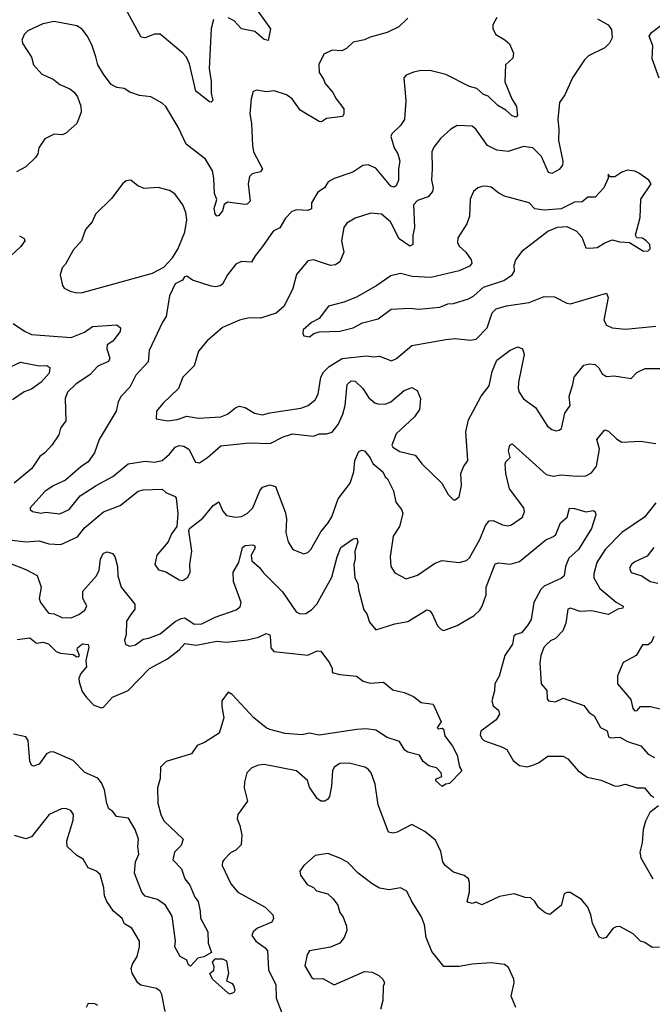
# Model space of a CAD drawing. Extents: x 1892934 to 2008621, y 567149 to 683290.
# Tile 16 of 256: x 1923692 to 1927037, y 601082 to 606283. Entities that reach past the tile are written whole.
import ezdxf

# ---------------------------------------------------------------- set-up
doc = ezdxf.new("R2010")
doc.units = 0

msp = doc.modelspace()

# ---------------------------------------------------------------- linework, layer by layer
at = {"layer": '0CON20XD'}
for points in [[(1924717.2, 606282.8), (1924703.6, 606236.4), (1924693.2, 606025), (1924704.4, 605955.6), (1924704.1, 605894.1), (1924713.3, 605855), (1924705, 605846.7), (1924695, 605848.8), (1924622.9, 605905), (1924589.5, 606049.5), (1924573.8, 606085), (1924555, 606105.4), (1924435, 606206.4), (1924405, 606206.9), (1924355, 606186.9), (1924335, 606190.8), (1924251, 606341)], [(1924938.1, 606345), (1925018, 606235), (1925005, 606172.5), (1924985, 606178.8), (1924935, 606220), (1924865, 606234.6), (1924826.6, 606276.6), (1924795, 606291.8)], [(1925745, 606290), (1925696.2, 606245), (1925635, 606215.6), (1925545, 606190), (1925515, 606175.4), (1925455.5, 606164.5), (1925419.1, 606130.9), (1925395, 606118), (1925345, 606120.8), (1925299.5, 606100.5), (1925273.2, 606046.8), (1925275, 606003.3), (1925298.9, 605968.9), (1925307.1, 605945), (1925348.5, 605898.5), (1925365.3, 605865.3), (1925405, 605812.5), (1925406.2, 605783.8), (1925397.9, 605772.1), (1925315, 605760), (1925287.4, 605742.6), (1925275.7, 605744.3), (1925174.5, 605805), (1925132.2, 605865), (1925102, 605885), (1925037.3, 605907.3), (1924995, 605901.4), (1924945, 605911.2), (1924926.1, 605903.9), (1924915.7, 605865), (1924908.5, 605785), (1924917.9, 605735), (1924922.2, 605617.8), (1924928.9, 605585), (1924975.5, 605495), (1924965, 605479.4), (1924920.9, 605469.1), (1924907.5, 605455), (1924900.8, 605415), (1924910, 605325), (1924895, 605308), (1924885, 605305.8), (1924790.5, 605319.5), (1924773.8, 605306.2), (1924765, 605273.8), (1924745, 605248.8), (1924734.2, 605244.2), (1924725, 605257.5), (1924720.6, 605285), (1924733.6, 605333.6), (1924721.8, 605365), (1924719.2, 605445), (1924710.9, 605485), (1924675, 605546), (1924572, 605625), (1924530, 605715), (1924464.3, 605824.3), (1924445, 605842), (1924385.8, 605875.8), (1924325, 605882.5), (1924275, 605900), (1924245, 605918.9), (1924205, 605924.3), (1924175, 605940.8), (1924134.5, 605994.5), (1924106, 606045), (1924094.2, 606085.8), (1924075.6, 606145), (1924052, 606192), (1924025, 606230), (1923995, 606250), (1923875, 606273.6), (1923815, 606260.8), (1923735, 606223.8), (1923715.9, 606204.1), (1923703.8, 606175), (1923708.8, 606155), (1923754, 606085), (1923766, 606045), (1923810, 605995), (1923868.3, 605968.3), (1923905, 605940), (1923957.5, 605917.5), (1923979.7, 605899.7), (1923998, 605875), (1924015.8, 605825.8), (1924017.1, 605795), (1923994, 605735), (1923935, 605681.2), (1923915, 605673.8), (1923875, 605678), (1923825, 605653.3), (1923792.5, 605605), (1923787.5, 605575), (1923776, 605555), (1923725, 605505.6), (1923675, 605478.6)], [(1926214.3, 606295), (1926193.1, 606255), (1926193.1, 606235), (1926208.6, 606205), (1926256.9, 606176.9), (1926280.8, 606155), (1926302.9, 606105), (1926300, 606080), (1926260, 606045), (1926257.3, 605955), (1926294.6, 605865), (1926319.1, 605825), (1926323.8, 605775), (1926315, 605768), (1926296.2, 605775), (1926263.1, 605805), (1926219.8, 605829.8), (1926168.8, 605878.8), (1926145, 605887.5), (1926108.5, 605918.5), (1926070.1, 605930.1), (1925945, 605993.1), (1925867.1, 606012.9), (1925815, 606014.2), (1925775, 606005.8), (1925735, 605990), (1925723.3, 605975), (1925734.3, 605855), (1925726.1, 605756.1), (1925705, 605724), (1925659.7, 605680.3), (1925654.4, 605665.6), (1925671.6, 605605), (1925691.3, 605575), (1925702.7, 605535), (1925695.4, 605495), (1925695.5, 605435), (1925682.5, 605405), (1925671.7, 605398.3), (1925655, 605403.6), (1925575, 605498.1), (1925535, 605515.8), (1925507, 605513), (1925453, 605477), (1925355, 605444.3), (1925323.6, 605426.4), (1925303.8, 605395), (1925267.9, 605372.1), (1925235, 605316), (1925235, 605284), (1925215.4, 605274.6), (1925155, 605278.1), (1925131.1, 605268.9), (1925097.1, 605235), (1925066.9, 605183.1), (1925032.2, 605165), (1924975.6, 605085), (1924936.2, 605035), (1924918.3, 605001.7), (1924865, 605006), (1924835, 604992), (1924791.5, 604935), (1924765, 604886), (1924752.8, 604877.2), (1924728.3, 604871.7), (1924705, 604874.5), (1924606.5, 604906.5), (1924575, 604928.5), (1924564.3, 604925), (1924553, 604907), (1924515, 604886.7), (1924484.3, 604825), (1924466.9, 604715), (1924446.9, 604685), (1924376.9, 604535), (1924372.2, 604475), (1924305.6, 604405), (1924275, 604342.5), (1924229.4, 604295), (1924212.9, 604265), (1924202.7, 604215), (1924112.9, 604065), (1924088.1, 603995), (1924055, 603947.1), (1924015, 603920.5), (1923935, 603850.6), (1923869.2, 603820.8), (1923825, 603791.2), (1923746.7, 603705), (1923746.7, 603695), (1923760, 603685), (1923805, 603676.2), (1923829.2, 603680.8), (1923905, 603671.9), (1923954.4, 603695), (1924012.4, 603767.6), (1924096.8, 603823.2), (1924185, 603870.4), (1924265, 603937), (1924355, 603950.5), (1924405, 603945.4), (1924444.7, 603955.3), (1924485, 603987.3), (1924515, 604025.6), (1924535.6, 604034.4), (1924559.8, 604029.8), (1924587.1, 604015), (1924622, 603945), (1924642.7, 603942.7), (1924685, 603971.1), (1924755, 604032.5), (1924905, 604046.9), (1925015.5, 604044.5), (1925085, 604079.5), (1925135, 604094.5), (1925245, 604082.7), (1925275, 604094.4), (1925315, 604095.6), (1925345, 604104.4), (1925375.3, 604144.7), (1925400.6, 604199.4), (1925413.3, 604245), (1925423.5, 604355), (1925445, 604374.5), (1925465, 604373.6), (1925505.6, 604335), (1925537.1, 604285), (1925569.1, 604259.1), (1925585, 604253.3), (1925625, 604252.5), (1925655, 604263.6), (1925725.6, 604325), (1925765, 604340.4), (1925794.2, 604325), (1925811.3, 604281.3), (1925805, 604224), (1925779.6, 604185), (1925681.8, 604095), (1925659.4, 604035), (1925665, 604024.4), (1925701.4, 604001.4), (1925782.1, 603982.1), (1925819.4, 603935), (1925924, 603835), (1925958, 603775), (1925985, 603747.5), (1925995, 603747.5), (1926015, 603762.5), (1926027, 603823), (1926024.4, 603885), (1926038.7, 603921.3), (1926060.8, 603955), (1926050, 604105), (1926065, 604170), (1926132.2, 604295), (1926175, 604349.5), (1926190.3, 604425), (1926215, 604483.5), (1926285, 604536.5), (1926325, 604554), (1926350, 604545), (1926359.2, 604515), (1926328.6, 604368.6), (1926326.9, 604335), (1926333.5, 604315), (1926355, 604280), (1926418.9, 604235), (1926482, 604135), (1926505, 604118), (1926528.8, 604111.2), (1926545, 604113.8), (1926555.7, 604124.3), (1926574.4, 604205), (1926601.8, 604245), (1926596.5, 604293.5), (1926617.1, 604355), (1926623.3, 604395), (1926675, 604458.5), (1926705, 604465.6), (1926735, 604460.8), (1926754.6, 604444.6), (1926772, 604412), (1926795, 604398.6), (1926835, 604402), (1926925, 604388.2), (1926955, 604420), (1926999.1, 604440.9), (1927100.3, 604439.7)], [(1926746.4, 606286.4), (1926803.3, 606255), (1926820.5, 606230.5), (1926823.8, 606186.2), (1926810.5, 606159.5), (1926785.8, 606134.2), (1926699.1, 606090.9), (1926678.7, 606071.3), (1926614.3, 605975), (1926573.3, 605885), (1926546, 605845), (1926536.5, 605755), (1926543.1, 605705), (1926541.2, 605645), (1926564.4, 605535), (1926561.4, 605515), (1926545, 605491.2), (1926505, 605470.5), (1926488.6, 605475), (1926450.6, 605560.6), (1926404.3, 605605), (1926355, 605613.2), (1926275, 605586.9), (1926215, 605593.8), (1926165, 605618.1), (1926104.5, 605704.5), (1926085, 605720.8), (1926005, 605723.1), (1925972, 605705), (1925917.5, 605655), (1925881.1, 605608.9), (1925870.5, 605585), (1925873.3, 605495), (1925868.5, 605435), (1925878.5, 605395), (1925874.4, 605375), (1925852.2, 605347.8), (1925795, 605328.5), (1925774.6, 605305), (1925779.2, 605185), (1925770, 605145), (1925771.2, 605095), (1925755, 605085.8), (1925699.1, 605125), (1925652.3, 605215), (1925605, 605256.2), (1925548.7, 605261.3), (1925465, 605234.4), (1925421.3, 605208.7), (1925405.6, 605185), (1925393.8, 605115), (1925405.4, 605054.6), (1925385, 605003.8), (1925362.1, 604987.9), (1925335.7, 604984.3), (1925245, 605013.8), (1925215, 605008.8), (1925155, 604936.7), (1925136.5, 604863.5), (1925090.2, 604769.8), (1925047.9, 604732.1), (1924965.7, 604705.7), (1924905, 604708.2), (1924854.6, 604695.4), (1924765, 604657.1), (1924683, 604587), (1924637.6, 604532.4), (1924614.3, 604455), (1924554.5, 604395), (1924532.2, 604335), (1924448.5, 604255), (1924415.7, 604215), (1924413.8, 604175), (1924475, 604164.5)], [(1927073.6, 605973.6), (1927035, 606076.2), (1927039.2, 606145), (1927020, 606195), (1927032, 606215), (1927097.5, 606265)], [(1925225, 604607.5), (1925247.5, 604625), (1925275, 604633.8), (1925385, 604637.5), (1925455, 604655.7), (1925505, 604680.8), (1925587.2, 604702.8), (1925655.5, 604754.5), (1925755, 604758.5), (1925802.9, 604752.9), (1925913.3, 604765), (1925955, 604781.5), (1925985, 604783.9), (1926065, 604807.9), (1926093.5, 604825), (1926145, 604870.4), (1926252, 604905), (1926296, 604935), (1926308, 604955), (1926305.8, 604985.8), (1926314.4, 605015), (1926354.6, 605065), (1926484.8, 605165.2), (1926535, 605186.2), (1926585, 605190), (1926635, 605165.6), (1926663.4, 605133.4), (1926685, 605077.5), (1926706, 605076), (1926745, 605080), (1926785, 605104.6), (1926825, 605120), (1926865, 605108.5), (1926915.7, 605105.7), (1926990.9, 605060.9), (1927015, 605061.4), (1927025, 605072), (1927023.6, 605095), (1927005, 605114.5), (1926985, 605128.2), (1926955, 605130), (1926947.5, 605145), (1926972.3, 605237.7), (1926976.4, 605335), (1927030, 605415), (1927017.5, 605435), (1926965, 605472), (1926945, 605482.5), (1926905, 605487.1), (1926875, 605478), (1926837.7, 605452.3), (1926813, 605453), (1926803, 605467), (1926803.3, 605445), (1926780.8, 605395), (1926735, 605344.4), (1926695, 605345.6), (1926665, 605320.6), (1926625, 605318), (1926555, 605284.5), (1926465, 605276.9), (1926415.7, 605284.3), (1926385, 605315.8), (1926255, 605351.4), (1926225, 605366), (1926185, 605397.5), (1926155, 605404.2), (1926135, 605400.8), (1926115, 605394), (1926092, 605375), (1926074.2, 605335), (1926069.4, 605245), (1926056.9, 605205), (1926008.8, 605131.2), (1926007.1, 605105), (1926015, 605086.2), (1926050.6, 605055), (1926079.2, 605015), (1926082, 604995), (1926069.3, 604980.7), (1926015, 604956.9), (1925865, 604920.3), (1925766.2, 604926.2), (1925705, 604941.4), (1925655, 604930), (1925580.9, 604879.1), (1925472.4, 604817.6), (1925405, 604790.6), (1925325, 604769.4), (1925276.2, 604703.8), (1925235, 604682.9), (1925190, 604645), (1925188.8, 604625), (1925195, 604612.5), (1925225, 604607.5)], [(1923995, 604840), (1924025, 604842.5), (1924395, 604943.1), (1924454.5, 604975.5), (1924500, 605025), (1924528.7, 605071.3), (1924565, 605161.2), (1924576.2, 605226.2), (1924571.1, 605265), (1924555.4, 605305.4), (1924512.1, 605362.1), (1924485, 605380.8), (1924425, 605395.7), (1924350.9, 605390.9), (1924315.9, 605405.9), (1924280, 605435), (1924255, 605431.2), (1924235, 605416.2), (1924179.7, 605340.3), (1924092.5, 605255), (1924075.5, 605214.5), (1924040, 605175), (1924018.6, 605115), (1923974.7, 605065.3), (1923935, 604990.8), (1923917.6, 604972.4), (1923905.8, 604935), (1923918, 604878), (1923927.5, 604865), (1923958.3, 604848.3), (1923995, 604840)], [(1923691.5, 605141.5), (1923715, 605126.2), (1923720, 605115), (1923698.1, 605085), (1923646.1, 605035)], [(1924475, 604164.5), (1924525, 604170.5), (1924575, 604187.9), (1924635, 604178.2), (1924755, 604185.9), (1924790.9, 604199.1), (1924835, 604234.4), (1924855, 604241.9), (1924885, 604234.4), (1924933.3, 604205), (1924975, 604195.6), (1925015, 604206.9), (1925178.9, 604231.1), (1925217.1, 604245), (1925254.4, 604275), (1925270, 604305), (1925284.5, 604395), (1925299.1, 604420.9), (1925328.7, 604451.3), (1925397, 604493), (1925525, 604507.7), (1925565, 604501.1), (1925595, 604506.2), (1925658.3, 604481.7), (1925685, 604492.9), (1925765, 604561.9), (1925945, 604593.6), (1925995, 604598.2), (1926075, 604590.6), (1926105, 604595.8), (1926164.4, 604655), (1926189.6, 604735), (1926211.1, 604755), (1926265, 604770.9), (1926385, 604789.7), (1926465, 604821), (1926519.4, 604819.4), (1926585, 604785.6), (1926605, 604782.2), (1926795, 604837.5), (1926803.8, 604815), (1926780.8, 604695), (1926795, 604670), (1926825, 604655.8), (1926895, 604647.8), (1927055, 604664.5)], [(1923658.1, 604678.1), (1923717.4, 604637.4), (1923755, 604620.4), (1923965, 604604.6), (1924035, 604631.8), (1924077.2, 604662.8), (1924205, 604671.1), (1924224.3, 604655), (1924222.5, 604635), (1924185, 604585.4), (1924155.5, 604565), (1924152.5, 604545), (1924158.5, 604528.5), (1924168.2, 604495), (1924162.5, 604477.5), (1924105, 604453.3), (1924063, 604407), (1923991.3, 604358.7), (1923945.5, 604314.5), (1923932.3, 604282.3), (1923936.2, 604163.8), (1923908.6, 604125), (1923899.8, 604090.2), (1923861.9, 604035), (1923825.8, 603994.2), (1923799.5, 603975), (1923757, 603913), (1923662.5, 603835)], [(1923621.3, 604438.7), (1923696.7, 604473.3), (1923795, 604454.4), (1923836.1, 604456.1), (1923851.2, 604445), (1923847.2, 604415), (1923805, 604367.3), (1923755, 604331.9), (1923715, 604317.1), (1923654.5, 604275)], [(1923625, 603536.6), (1923725, 603524.6), (1923795, 603530), (1923845.7, 603514.3), (1923909.1, 603510.9), (1923998.3, 603551.7), (1924035, 603598.5), (1924135, 603683.3), (1924224, 603716), (1924317.9, 603792.1), (1924345, 603799.2), (1924445, 603802.5), (1924465, 603784.7), (1924514, 603765), (1924520, 603755), (1924528.1, 603675), (1924523.3, 603606.7), (1924495, 603566.7), (1924476.7, 603525), (1924417.5, 603455), (1924407.5, 603405), (1924426.4, 603376.4), (1924465, 603366), (1924535, 603324.2), (1924555, 603321.4), (1924581.3, 603338.7), (1924592.9, 603365), (1924592.2, 603405), (1924602.5, 603475), (1924586.7, 603585), (1924590, 603595), (1924660.7, 603649.3), (1924715, 603716.2), (1924745, 603736.7), (1924766.6, 603686.6), (1924785, 603664.4), (1924834.5, 603654.5), (1924865, 603658.5), (1924895, 603674.5), (1924924.5, 603705), (1924961.1, 603795), (1924975, 603812.9), (1925015, 603826.4), (1925045, 603817.1), (1925097.5, 603677.5), (1925102.7, 603645), (1925100, 603575), (1925112.2, 603525), (1925136.2, 603485), (1925195, 603461.4), (1925215, 603469.2), (1925231.4, 603485), (1925285, 603577.1), (1925323.6, 603625), (1925342.4, 603657.6), (1925375, 603752), (1925438.5, 603835), (1925458.9, 603895), (1925463.4, 603955), (1925485, 604002), (1925501.2, 604008.8), (1925515, 604005.7), (1925545, 603968.5), (1925558.6, 603938.6), (1925612.5, 603895), (1925625, 603868), (1925637.3, 603857.3), (1925669.1, 603795), (1925681.1, 603735), (1925710.8, 603695), (1925718.6, 603675), (1925700, 603605), (1925667.1, 603555), (1925651.1, 603445), (1925654.3, 603395), (1925675, 603362), (1925735, 603329.2), (1925795, 603348.1), (1925885, 603410), (1925923.7, 603426.3), (1926015, 603416.5), (1926055, 603426.7), (1926069.3, 603440.7), (1926125, 603536.9), (1926155, 603612), (1926175, 603635.8), (1926195, 603637.1), (1926245, 603613.8), (1926275, 603609.5), (1926292, 603615), (1926350, 603655), (1926361.1, 603685), (1926357.5, 603705), (1926281.9, 603805), (1926261.5, 603885), (1926259.1, 603935), (1926262.7, 603947.3), (1926285, 603970), (1926276, 604005), (1926283.3, 604035), (1926295, 604042.5), (1926475, 603880.8), (1926515, 603872.2), (1926555, 603878.1), (1926635, 603870.9), (1926685, 603873.1), (1926715, 603889.4), (1926741.5, 603925), (1926758.3, 604015), (1926744, 604066), (1926785, 604116.7), (1926805, 604109.2), (1926848, 604068), (1926875, 604050.8), (1926975, 604057.1), (1927055, 604044.5)], [(1927055, 603730), (1926995.2, 603654.8), (1926875, 603573.8), (1926788, 603485), (1926743.5, 603415), (1926726.7, 603355), (1926727.1, 603335), (1926759.2, 603279.2), (1926845, 603205.4), (1926882.5, 603185), (1926880, 603175), (1926855, 603169.2), (1926805, 603140.2), (1926715, 603161.3), (1926655, 603156.7), (1926605, 603173.8), (1926590.8, 603169.2), (1926580, 603095), (1926563.5, 603055), (1926525, 603013.5), (1926497.9, 603002.1), (1926477.5, 602982.5), (1926463.8, 602966.2), (1926446.9, 602925), (1926441.9, 602885), (1926448.8, 602775), (1926479.3, 602739.3), (1926481.3, 602695), (1926488.5, 602685), (1926525, 602680), (1926565, 602698.9), (1926675, 602660), (1926703.2, 602623.2), (1926728.9, 602605), (1926763.3, 602545), (1926797.4, 602527.4), (1926805.5, 602495), (1926815, 602489.7), (1926865, 602493.8), (1926905, 602470), (1926976.7, 602446.7), (1927013.9, 602403.9), (1927048.5, 602385)], [(1923635, 603413.2), (1923725, 603379.3), (1923785, 603346.9), (1923805.6, 603285), (1923796, 603225), (1923802, 603205), (1923845, 603148.9), (1923875, 603144.5), (1923915, 603125.6), (1923965, 603123.3), (1924005, 603140.6), (1924036.6, 603163.4), (1924047, 603187), (1924025.6, 603225), (1924025.6, 603265), (1924098.2, 603345), (1924111.5, 603375), (1924118.9, 603435), (1924134.4, 603465.6), (1924155, 603472), (1924182.7, 603462.7), (1924195, 603447.5), (1924208.8, 603395), (1924211.6, 603345), (1924228.1, 603285), (1924301.1, 603195), (1924300.2, 603169.8), (1924276.7, 603135), (1924257.5, 603105), (1924254.6, 603035), (1924246.9, 603005), (1924252.4, 602982.4), (1924275, 602973.3), (1924305, 602980), (1924345, 603011.1), (1924375, 603015.7), (1924435, 603039.1), (1924515, 603104.4), (1924545, 603120), (1924565, 603123.3), (1924615, 603090.7), (1924655, 603090.9), (1924725, 603126.8), (1924836.2, 603165), (1924857.6, 603182.4), (1924862.9, 603205), (1924822.5, 603315), (1924821.2, 603365), (1924850, 603415), (1924870, 603495), (1924884.7, 603505.3), (1924925, 603509.1), (1924934, 603505), (1924937.6, 603492.4), (1924915.7, 603454.3), (1924919.4, 603425), (1924960, 603390), (1924980.9, 603360.9), (1925081.4, 603261.4), (1925154.2, 603155), (1925175, 603144.2), (1925205, 603147.1), (1925234.5, 603165.5), (1925262.9, 603195), (1925342.4, 603337.6), (1925370.3, 603445), (1925390, 603495), (1925455, 603540), (1925473.9, 603543.9), (1925480.6, 603525), (1925464.4, 603475), (1925465.6, 603435), (1925458.5, 603405), (1925464.8, 603335), (1925480.7, 603305), (1925482.5, 603272.5), (1925511.5, 603165), (1925528.1, 603145), (1925540.8, 603100.8), (1925575, 603060), (1925675, 603091.5), (1925745, 603104.5), (1925845, 603165.8), (1925860.3, 603160.3), (1925872.5, 603145), (1925900.7, 603080.7), (1925921.2, 603061.2), (1925935, 603056.9), (1926005, 603083.3), (1926094.1, 603135.9), (1926125.5, 603164.5), (1926137.5, 603185), (1926158.2, 603245), (1926158.4, 603285), (1926205, 603408), (1926225, 603414.3), (1926285, 603407.3), (1926335, 603421.8), (1926474, 603535), (1926515, 603552.5), (1926525.8, 603564.2), (1926551.2, 603625), (1926585.7, 603655), (1926598, 603702), (1926625, 603700.6), (1926685, 603682.9), (1926725, 603690), (1926734.1, 603684.1), (1926738, 603668), (1926714.4, 603595), (1926646.5, 603485), (1926595, 603439.2), (1926577.1, 603395), (1926571.1, 603345), (1926557.1, 603332.9), (1926465, 603290.5), (1926446.7, 603273.3), (1926411.1, 603205), (1926396.4, 603115), (1926376.7, 603083.3), (1926345, 603044.7), (1926315, 603035.7), (1926305, 603026), (1926297.8, 602985), (1926256.2, 602925), (1926227.1, 602815), (1926204.3, 602775), (1926202.1, 602737.9), (1926188.9, 602685), (1926195, 602659.2), (1926222.9, 602635), (1926228.6, 602615), (1926211.4, 602585), (1926130.8, 602525), (1926125.8, 602505), (1926135, 602486.2), (1926146.7, 602475), (1926245, 602441.1), (1926267.6, 602427.6), (1926300.7, 602370.7), (1926335, 602342.9), (1926375, 602337.1), (1926404.4, 602345.6), (1926435, 602358), (1926485, 602392.5), (1926565, 602393.3), (1926589.5, 602379.5), (1926644.5, 602314.5), (1926692.1, 602282.1), (1926765.6, 602265.6), (1926837, 602237), (1926855, 602234), (1926894.5, 602245.5), (1926955, 602225.2), (1926995, 602225.8), (1927028.8, 602185), (1927045.4, 602175.4)], [(1927045.4, 603494.6), (1927010, 603450), (1926945, 603420), (1926925.8, 603405), (1926915.7, 603385), (1926925, 603362.9), (1926981.2, 603345), (1927024.7, 603314.7), (1927065, 603307.1)], [(1923678.3, 603008.3), (1923745, 603017.3), (1923780.5, 602990.5), (1923815, 602994.7), (1923845, 602985.3), (1923885, 602946.2), (1923907.7, 602937.7), (1923975, 602929.4), (1923995, 602918), (1924005, 602918.8), (1924009.2, 602925), (1923996.7, 602955), (1923998.5, 602965), (1924025, 602985.4), (1924055, 602983.3), (1924057.9, 602967.9), (1924042.6, 602897.4), (1924044.7, 602865), (1924015, 602830), (1924004.7, 602805), (1924006, 602785), (1924022.5, 602735), (1924045, 602702.7), (1924085, 602661.8), (1924125, 602648.6), (1924135, 602652.5), (1924183.1, 602705), (1924265, 602740.4), (1924378.6, 602855), (1924472.9, 602907.1), (1924535.2, 602954.8), (1924565, 602987.9), (1924625, 602978.7), (1924735, 602999.8), (1924785, 602995.3), (1924895, 603008), (1924955, 603022.1), (1924995, 603040.6), (1925014.3, 603034.3), (1925017.8, 603005), (1925019.5, 602965), (1925036.2, 602945), (1925215, 602926.7), (1925265, 602948.8), (1925285, 602947.5), (1925330.6, 602885), (1925344.2, 602855), (1925345, 602834.4), (1925385, 602823.6), (1925473.3, 602815), (1925508.9, 602788.9), (1925545, 602777.8), (1925615, 602784.2), (1925665, 602742.5), (1925725, 602728.5), (1925775, 602708.2), (1925815, 602675.7), (1925878.3, 602668.3), (1925920, 602575), (1925898.8, 602545), (1925905, 602536.7), (1925925, 602540), (1925932.5, 602535), (1925939.7, 602499.7), (1925980.8, 602445), (1926005, 602397.5), (1926016.7, 602336.7), (1926030, 602315), (1925965, 602248), (1925944.3, 602245.7), (1925925, 602232), (1925891.2, 602265), (1925896.4, 602273.6), (1925923.8, 602285), (1925920.8, 602305), (1925895, 602332), (1925873.9, 602336.1), (1925855, 602341.2), (1925825, 602364), (1925805, 602398), (1925745, 602414.4), (1925727.5, 602425), (1925699.6, 602469.6), (1925635, 602491.5), (1925575, 602529.5), (1925523.4, 602536.6), (1925475, 602534.4), (1925275, 602502.9), (1925225, 602514), (1925185, 602506.2), (1925095, 602513.1), (1925015, 602534.4), (1924995, 602542.9), (1924929.4, 602595), (1924815, 602718.6), (1924795, 602730), (1924761.1, 602685), (1924760, 602655), (1924770.8, 602595), (1924746, 602515), (1924668.8, 602465), (1924630.4, 602449.6), (1924601.2, 602405), (1924507.1, 602377.1), (1924466.7, 602365), (1924436.2, 602335), (1924435.7, 602275), (1924420.8, 602225), (1924421.9, 602145), (1924438.7, 602085), (1924455, 602051.1), (1924557.1, 601955), (1924545, 601921.2), (1924510, 601885), (1924502, 601845), (1924548.1, 601798.1), (1924564.8, 601744.8), (1924590.9, 601710.9), (1924617.9, 601647.9), (1924636.2, 601625), (1924647.1, 601575), (1924648, 601538), (1924686, 601465), (1924689.2, 601405), (1924706.2, 601355), (1924665, 601333.1), (1924633.4, 601326.6), (1924595, 601283.1), (1924585, 601291.2), (1924575.3, 601315.3), (1924540, 601335), (1924512.5, 601385), (1924515.5, 601415), (1924498.3, 601548.3), (1924462.9, 601605), (1924421.4, 601635), (1924355, 601652.7), (1924337.9, 601675), (1924299.7, 601775), (1924305.2, 601835), (1924322.1, 601875), (1924317.3, 601915), (1924320.7, 601955), (1924302.5, 602005), (1924267.8, 602065), (1924204.8, 602074.7), (1924185, 602101.2), (1924163.3, 602115), (1924152.6, 602142.6), (1924140.8, 602215), (1924125, 602252.2), (1924105, 602277.3), (1924037.1, 602307.1), (1923975, 602370.4), (1923875, 602414.3), (1923855, 602415.5), (1923834, 602405), (1923795, 602350.8), (1923765, 602339.2), (1923755, 602345.8), (1923745, 602366.2), (1923736.5, 602475), (1923725.4, 602495), (1923659, 602509)], [(1927045.4, 603025), (1927032.9, 602995), (1927015, 602981.1), (1926985, 602980), (1926952, 602925), (1926881.8, 602888.3), (1926853.2, 602816.8), (1926852.5, 602775), (1926922.7, 602692.7), (1926932.9, 602645), (1926945, 602631.8), (1926956.7, 602633.3), (1926975, 602654.4), (1926984.1, 602655.9), (1927026.7, 602655), (1927077.9, 602642.1)], [(1927075, 601383.3), (1927035, 601382.1), (1926997.9, 601407.9), (1926975, 601415.4), (1926935, 601454.5), (1926865, 601492.5), (1926845, 601491.4), (1926827.6, 601482.4), (1926792.5, 601435), (1926775, 601430), (1926755, 601436.7), (1926720.2, 601510.2), (1926711.8, 601555), (1926695, 601595.7), (1926662.5, 601635), (1926601.9, 601671.9), (1926585, 601672.6), (1926571.1, 601665), (1926555, 601603.3), (1926495, 601556.7), (1926470, 601565), (1926435, 601594.3), (1926415.5, 601625.5), (1926395, 601644.2), (1926365, 601646.9), (1926305.5, 601665.5), (1926227.9, 601652.1), (1926135, 601608), (1926105, 601622.5), (1926085, 601613.8), (1926061.7, 601621.7), (1926057.5, 601627.5), (1926070, 601675), (1926070, 601725), (1926064.2, 601744.2), (1926041.9, 601761.9), (1925985, 601780), (1925941.4, 601815), (1925930, 601835), (1925919.2, 601889.2), (1925889.7, 601949.7), (1925834.4, 601994.4), (1925765, 602031.2), (1925688.3, 601991.7), (1925665, 601985.8), (1925641.3, 601991.3), (1925586.5, 602135), (1925571.4, 602245), (1925550, 602305), (1925535, 602324.3), (1925516.2, 602335), (1925433.3, 602356.7), (1925385, 602353.3), (1925354.3, 602335), (1925345.6, 602315), (1925340.5, 602235), (1925329.7, 602180.3), (1925321.2, 602165), (1925305, 602154.3), (1925285, 602155.7), (1925265, 602170), (1925225, 602228.8), (1925213.8, 602265), (1925155.3, 602315.3), (1924985, 602348.9), (1924954.4, 602345.6), (1924919.1, 602330.9), (1924892.9, 602305), (1924880, 602255), (1924879.4, 602225), (1924896.2, 602155), (1924845.9, 602084.1), (1924841.7, 602061.7), (1924856.8, 602026.8), (1924866.7, 601975), (1924862.5, 601925), (1924835, 601896), (1924807, 601883), (1924773, 601847), (1924764.4, 601835), (1924763.1, 601815), (1924807.8, 601717.8), (1924845, 601674), (1924990, 601595), (1925030, 601555), (1925033.8, 601535), (1925025, 601516.7), (1924948.8, 601485), (1924926.7, 601465), (1924918.8, 601445), (1924940, 601415), (1924990.3, 601380.3), (1925002.5, 601365), (1925007.8, 601265), (1925045.6, 601185), (1925048.1, 601115), (1925077.4, 601037.4)], [(1923974.4, 602055.6), (1923975.8, 602085), (1923963.3, 602105), (1923936.7, 602116.7), (1923913.3, 602115), (1923847.5, 602085), (1923755, 601966.2), (1923725, 601956), (1923664.5, 601974.5)], [(1927069.4, 602130.6), (1927022.9, 602095), (1927000.9, 602049.1), (1926987.7, 602005), (1926983.5, 601935), (1926970.5, 601885), (1926975.6, 601855), (1927040, 601745)], [(1924461.2, 601045), (1924443.7, 601133.7), (1924435, 601152), (1924415, 601165.7), (1924332.6, 601182.6), (1924317.5, 601195), (1924286.4, 601246.4), (1924281.7, 601271.7), (1924288.9, 601295), (1924313.6, 601335), (1924325.8, 601385), (1924325.6, 601415), (1924285.6, 601485), (1924247.1, 601507.1), (1924233.6, 601535), (1924187.8, 601575), (1924152.7, 601625), (1924141.2, 601655), (1924137.4, 601697.4), (1924117.5, 601767.5), (1924095, 601787.5), (1924055, 601803.3), (1924028.3, 601848.3), (1923995, 601868.8), (1923944, 601915), (1923940.6, 601945), (1923974.4, 602055.6)], [(1926315.6, 601065.6), (1926290.9, 601125), (1926307.1, 601195), (1926304.5, 601215), (1926276.8, 601276.8), (1926255, 601292.9), (1926185, 601301.5), (1926084.6, 601294.6), (1926015, 601282.2), (1925935, 601281.5), (1925871.1, 601361.1), (1925841.5, 601435), (1925832.8, 601502.8), (1925816.9, 601545), (1925765.7, 601625), (1925739.5, 601679.5), (1925705, 601698), (1925645, 601687.5), (1925595, 601695.8), (1925555, 601718), (1925482, 601775), (1925425, 601832.5), (1925385, 601854.3), (1925322, 601878), (1925255, 601868.8), (1925194.1, 601815.9), (1925172.5, 601785), (1925177.5, 601765), (1925211.2, 601715), (1925245, 601700), (1925261.5, 601681.5), (1925321.2, 601665), (1925349.8, 601639.8), (1925374.4, 601605), (1925385, 601567.5), (1925402.7, 601542.7), (1925420, 601495), (1925421.2, 601471.2), (1925408, 601435), (1925385, 601405.8), (1925335, 601384.6), (1925225, 601364.5), (1925211.3, 601345), (1925198.9, 601285), (1925234.2, 601225), (1925245, 601216), (1925295, 601218.1), (1925355, 601185.4), (1925515.6, 601255.6), (1925555, 601251.9), (1925590, 601235), (1925611.2, 601215), (1925620, 601195), (1925614.2, 601175.8), (1925611.9, 601101.9), (1925600, 601055)], [(1924805, 601136.2), (1924795, 601141.2), (1924711.4, 601215), (1924697.5, 601245), (1924717.9, 601262.1), (1924719.6, 601279.6), (1924710.8, 601305), (1924725, 601322), (1924765, 601321.9), (1924785, 601312), (1924796.2, 601245), (1924786.1, 601206.1), (1924815, 601192.5), (1924825, 601177.5), (1924830, 601155), (1924825, 601144.3), (1924805, 601136.2)], [(1924105, 601076.7), (1924090, 601085), (1924055, 601086.7), (1924043.9, 601066.1)]]:
    msp.add_lwpolyline(points, dxfattribs=at)

doc.saveas('drawing.dxf')
